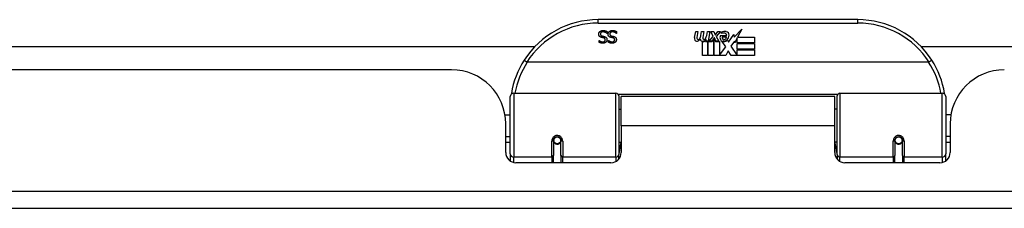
# Model space of a CAD drawing. Header units: inches. Extents: x 17 to 570, y 51 to 268.
# Tile 14 of 256: x 51.44 to 57.12, y 50.95 to 52.04. Entities that reach past the tile are written whole.
import ezdxf

# ---------------------------------------------------------------- set-up
doc = ezdxf.new("R2010")
doc.units = ezdxf.units.IN
doc.header["$MEASUREMENT"] = 0
doc.layers.add('Visible Edges(ANSI)', color=7, linetype='Continuous', lineweight=25)
doc.layers.add('Visible Tangent Edges(ANSI)', color=7, linetype='Continuous', lineweight=25)

msp = doc.modelspace()

# ---------------------------------------------------------------- linework, layer by layer
at = {"layer": 'Visible Edges(ANSI)'}
for p, q in [((56.2721, 52.0359), (54.776, 52.0359)), ((54.8272, 51.9559), (54.8265, 51.9559)), ((54.8272, 51.9678), (54.8272, 51.9559)), ((54.8814, 51.9559), (54.8808, 51.9559)), ((54.8814, 51.9678), (54.8814, 51.9559)), ((55.3314, 51.933), (55.338, 51.9673)), ((55.338, 51.9673), (55.3512, 51.9673)), ((55.3512, 51.9673), (55.3452, 51.9328)), ((55.3677, 51.9448), (55.3716, 51.9673)), ((55.3716, 51.9673), (55.3848, 51.9673)), ((55.3848, 51.9673), (55.3787, 51.9328)), ((55.4016, 51.9448), (55.4055, 51.9673)), ((55.4055, 51.9673), (55.4187, 51.9673)), ((55.4187, 51.9673), (55.4091, 51.9127)), ((55.4148, 51.9127), (55.4391, 51.9392)), ((55.4256, 51.9673), (55.4418, 51.9673)), ((55.4391, 51.9392), (55.4256, 51.9673)), ((55.4418, 51.9673), (55.4493, 51.9478)), ((55.4493, 51.9478), (55.4517, 51.9478)), ((55.4517, 51.9478), (55.4652, 51.9673)), ((55.4814, 51.9673), (55.4568, 51.9394)), ((55.4568, 51.9394), (55.4706, 51.9127)), ((55.4652, 51.9673), (55.4814, 51.9673)), ((55.4802, 51.9436), (55.5168, 51.9436)), ((55.4868, 51.9556), (55.4868, 51.9646)), ((55.5153, 51.9346), (55.4913, 51.9346)), ((55.5273, 51.9056), (55.5587, 51.9496)), ((55.5587, 51.9496), (55.5607, 51.9355)), ((55.5607, 51.9355), (55.6046, 51.9817)), ((55.6046, 51.9817), (55.5798, 51.934)), ((47.3574, 51.8804), (54.4107, 51.8804)), ((54.7818, 51.9157), (54.7824, 51.9157)), ((54.7818, 51.9045), (54.7818, 51.9157)), ((54.836, 51.9157), (54.8367, 51.9157)), ((54.836, 51.9045), (54.836, 51.9157)), ((55.3767, 51.829), (55.3767, 51.9085)), ((55.3947, 51.916), (55.3941, 51.9098)), ((55.3941, 51.9098), (55.4064, 51.9098)), ((55.3986, 51.9223), (55.3957, 51.9223)), ((55.3977, 51.9127), (55.3986, 51.9223)), ((55.4091, 51.9127), (55.3977, 51.9127)), ((55.4064, 51.9098), (55.4064, 51.829)), ((55.4106, 51.9098), (55.4328, 51.9098)), ((55.4106, 51.829), (55.4106, 51.9098)), ((55.4312, 51.9127), (55.4148, 51.9127)), ((55.4445, 51.931), (55.4312, 51.9127)), ((55.4328, 51.9098), (55.4403, 51.9202)), ((55.4403, 51.9202), (55.4403, 51.829)), ((55.4466, 51.931), (55.4445, 51.931)), ((55.4445, 51.9275), (55.452, 51.9098)), ((55.4445, 51.829), (55.4445, 51.9275)), ((55.4544, 51.9127), (55.4466, 51.931)), ((55.452, 51.9098), (55.4745, 51.9098)), ((55.4706, 51.9127), (55.4544, 51.9127)), ((55.4745, 51.9098), (55.4745, 51.8302)), ((55.4745, 51.8302), (55.5111, 51.8792)), ((55.5111, 51.8792), (55.4904, 51.9091)), ((55.5204, 51.9172), (55.5273, 51.9056)), ((55.5608, 51.9113), (55.5411, 51.8833)), ((55.5411, 51.8833), (55.578, 51.8296)), ((55.5627, 51.9013), (55.5608, 51.9113)), ((55.578, 51.9306), (55.5627, 51.9013)), ((55.578, 51.9019), (55.578, 51.9306)), ((55.6767, 51.9019), (55.578, 51.9019)), ((55.578, 51.8974), (55.6767, 51.8974)), ((55.578, 51.8653), (55.578, 51.8974)), ((55.5798, 51.934), (55.6767, 51.934)), ((55.6767, 51.934), (55.6767, 51.9019)), ((55.6767, 51.8974), (55.6767, 51.8653)), ((56.6374, 51.8804), (71.5117, 51.8804)), ((55.4064, 51.829), (55.3767, 51.829)), ((55.4403, 51.829), (55.4106, 51.829)), ((55.5114, 51.829), (55.4445, 51.829)), ((55.5253, 51.8551), (55.5114, 51.829)), ((55.5429, 51.829), (55.5253, 51.8551)), ((55.6767, 51.829), (55.5429, 51.829)), ((55.6767, 51.8653), (55.578, 51.8653)), ((55.578, 51.8611), (55.6767, 51.8611)), ((55.578, 51.8296), (55.578, 51.8611)), ((55.6767, 51.8611), (55.6767, 51.829)), ((56.6809, 51.7903), (54.3671, 51.7903)), ((53.931, 51.7464), (40.016, 51.7464)), ((54.2888, 51.6109), (54.8784, 51.6109)), ((54.8941, 51.5952), (54.8941, 51.2575)), ((56.154, 51.2575), (56.154, 51.5952)), ((56.1697, 51.6109), (56.7593, 51.6109)), ((54.2691, 51.2613), (54.2691, 51.5913)), ((54.9085, 51.4234), (54.9085, 51.5914)), ((56.1395, 51.5914), (54.9085, 51.5914)), ((56.1395, 51.4234), (56.1395, 51.5914)), ((56.779, 51.5913), (56.779, 51.2613)), ((54.2387, 51.4864), (54.2691, 51.4864)), ((54.8941, 51.5189), (54.9085, 51.5189)), ((56.154, 51.5189), (56.1395, 51.5189)), ((56.8094, 51.4864), (56.779, 51.4864)), ((54.243, 51.2685), (54.243, 51.4344)), ((56.805, 51.4344), (56.805, 51.2685)), ((54.9085, 51.4234), (54.9085, 51.2685)), ((56.1395, 51.2685), (56.1395, 51.4234)), ((54.243, 51.3604), (54.2691, 51.3604)), ((54.2691, 51.3269), (54.243, 51.3269)), ((54.5181, 51.3388), (54.5181, 51.2518)), ((54.5202, 51.3364), (54.5183, 51.3364)), ((54.5186, 51.3431), (54.5205, 51.3427)), ((54.5201, 51.3428), (54.5201, 51.3388)), ((54.5241, 51.3269), (54.5217, 51.3269)), ((54.5579, 51.3269), (54.5555, 51.3269)), ((54.559, 51.3347), (54.5614, 51.3342)), ((54.5614, 51.2518), (54.5614, 51.3388)), ((54.8941, 51.3279), (54.9085, 51.3279)), ((56.154, 51.3279), (56.1395, 51.3279)), ((56.4866, 51.3388), (56.4866, 51.2518)), ((56.489, 51.3347), (56.4866, 51.3342)), ((56.4926, 51.3269), (56.4902, 51.3269)), ((56.5264, 51.3269), (56.524, 51.3269)), ((56.5295, 51.3431), (56.5276, 51.3427)), ((56.5278, 51.3364), (56.5298, 51.3364)), ((56.528, 51.3388), (56.528, 51.3428)), ((56.5299, 51.2518), (56.5299, 51.3388)), ((56.805, 51.3604), (56.779, 51.3604)), ((56.805, 51.3269), (56.779, 51.3269)), ((54.2691, 51.2613), (54.2691, 51.2195)), ((54.8941, 51.2298), (54.8941, 51.2575)), ((56.154, 51.2575), (56.154, 51.2298)), ((56.779, 51.2195), (56.779, 51.2613)), ((54.8495, 51.2094), (54.3021, 51.2094)), ((54.5181, 51.2094), (54.5181, 51.2518)), ((54.5614, 51.2518), (54.5614, 51.2094)), ((56.746, 51.2094), (56.1986, 51.2094)), ((56.4866, 51.2094), (56.4866, 51.2518)), ((56.5299, 51.2518), (56.5299, 51.2094)), ((76.776, 50.9464), (17.171, 50.9464))]:
    msp.add_line(p, q, dxfattribs=at)
at = {"layer": 'Visible Edges(ANSI)', "flags": 128}
for points in [[(54.779, 51.9518), (54.779, 51.9525), (54.779, 51.9532), (54.7791, 51.9539), (54.7792, 51.9546), (54.7793, 51.9553), (54.7794, 51.956), (54.7796, 51.9566), (54.7797, 51.9573), (54.7799, 51.958), (54.7802, 51.9587), (54.7804, 51.9593), (54.7807, 51.96), (54.781, 51.9607), (54.7813, 51.9613), (54.7816, 51.962), (54.782, 51.9626), (54.7823, 51.9632), (54.7827, 51.9637), (54.7831, 51.9643), (54.7835, 51.9648), (54.784, 51.9654), (54.7844, 51.9659), (54.7849, 51.9664), (54.7854, 51.9669)], [(54.7931, 51.9339), (54.7919, 51.9343), (54.7907, 51.9348), (54.7897, 51.9352), (54.7886, 51.9357), (54.7877, 51.9362), (54.7867, 51.9368), (54.7859, 51.9373), (54.7851, 51.9379), (54.7843, 51.9386), (54.7836, 51.9393), (54.783, 51.94), (54.7824, 51.9407), (54.7818, 51.9415), (54.7813, 51.9423), (54.7809, 51.9431), (54.7805, 51.9439), (54.7801, 51.9448), (54.7798, 51.9457), (54.7796, 51.9467), (54.7794, 51.9476), (54.7792, 51.9486), (54.7791, 51.9497), (54.779, 51.9507), (54.779, 51.9518)], [(54.7854, 51.9669), (54.786, 51.9674), (54.7866, 51.9678), (54.7872, 51.9683), (54.7878, 51.9688), (54.7884, 51.9692), (54.789, 51.9696), (54.7897, 51.97), (54.7904, 51.9703), (54.791, 51.9707), (54.7917, 51.971), (54.7924, 51.9713), (54.7931, 51.9716), (54.7939, 51.9719), (54.7946, 51.9721), (54.7954, 51.9723), (54.7962, 51.9725), (54.7971, 51.9727), (54.798, 51.9729), (54.7989, 51.973), (54.7998, 51.9731), (54.8008, 51.9732), (54.8018, 51.9732), (54.8029, 51.9733), (54.8039, 51.9733)], [(54.8046, 51.9651), (54.8033, 51.9651), (54.8021, 51.965), (54.8009, 51.9649), (54.7998, 51.9648), (54.7988, 51.9646), (54.7978, 51.9643), (54.7968, 51.964), (54.7959, 51.9637), (54.795, 51.9633), (54.7942, 51.9629), (54.7935, 51.9624), (54.7928, 51.9619), (54.7922, 51.9613), (54.7916, 51.9607), (54.7911, 51.9601), (54.7906, 51.9595), (54.7902, 51.9588), (54.7898, 51.9581), (54.7895, 51.9574), (54.7893, 51.9566), (54.7891, 51.9558), (54.7889, 51.955), (54.7888, 51.9542), (54.7888, 51.9533)], [(54.7888, 51.9533), (54.7888, 51.9526), (54.7889, 51.9519), (54.7889, 51.9513), (54.789, 51.9506), (54.7892, 51.95), (54.7893, 51.9495), (54.7895, 51.9489), (54.7897, 51.9483), (54.79, 51.9478), (54.7903, 51.9473), (54.7906, 51.9469), (54.7909, 51.9464), (54.7913, 51.946), (54.7917, 51.9456), (54.7921, 51.9452), (54.7926, 51.9448), (54.7931, 51.9444), (54.7936, 51.9441), (54.7942, 51.9438), (54.7948, 51.9435), (54.7954, 51.9432), (54.7961, 51.9429), (54.7968, 51.9427), (54.7975, 51.9424)], [(54.7975, 51.9424), (54.7981, 51.9423), (54.7986, 51.9421), (54.7991, 51.942), (54.7997, 51.9419), (54.8002, 51.9417), (54.8007, 51.9416), (54.8012, 51.9415), (54.8017, 51.9413), (54.8021, 51.9412), (54.8026, 51.9411), (54.8031, 51.941), (54.8035, 51.9409), (54.804, 51.9408), (54.8045, 51.9407), (54.805, 51.9406), (54.8055, 51.9404), (54.8061, 51.9403), (54.8066, 51.9402), (54.8072, 51.94), (54.8078, 51.9399), (54.8084, 51.9397), (54.809, 51.9396), (54.8097, 51.9394), (54.8103, 51.9392)], [(54.8039, 51.9733), (54.8052, 51.9733), (54.8064, 51.9732), (54.8076, 51.9732), (54.8088, 51.9731), (54.8099, 51.973), (54.811, 51.9729), (54.8121, 51.9727), (54.8132, 51.9726), (54.8142, 51.9724), (54.8151, 51.9722), (54.8161, 51.9719), (54.817, 51.9717), (54.8179, 51.9714), (54.8188, 51.9711), (54.8197, 51.9708), (54.8205, 51.9705), (54.8214, 51.9702), (54.8223, 51.9699), (54.8231, 51.9696), (54.8239, 51.9692), (54.8248, 51.9689), (54.8256, 51.9685), (54.8264, 51.9681), (54.8272, 51.9678)], [(54.8265, 51.9559), (54.8257, 51.9567), (54.8249, 51.9573), (54.8241, 51.958), (54.8232, 51.9586), (54.8224, 51.9592), (54.8215, 51.9598), (54.8206, 51.9604), (54.8197, 51.9609), (54.8188, 51.9614), (54.8179, 51.9619), (54.8169, 51.9623), (54.8159, 51.9627), (54.815, 51.9631), (54.814, 51.9635), (54.813, 51.9638), (54.8121, 51.9641), (54.8111, 51.9643), (54.8102, 51.9645), (54.8092, 51.9647), (54.8083, 51.9649), (54.8074, 51.965), (54.8064, 51.9651), (54.8055, 51.9651), (54.8046, 51.9651)], [(54.8103, 51.9392), (54.811, 51.9391), (54.8116, 51.9389), (54.8121, 51.9387), (54.8127, 51.9385), (54.8133, 51.9383), (54.8138, 51.9381), (54.8144, 51.9379), (54.8149, 51.9377), (54.8154, 51.9375), (54.8159, 51.9373), (54.8164, 51.937), (54.8169, 51.9368), (54.8174, 51.9365), (54.8179, 51.9363), (54.8183, 51.936), (54.8188, 51.9357), (54.8192, 51.9354), (54.8197, 51.9351), (54.8201, 51.9348), (54.8205, 51.9344), (54.8209, 51.9341), (54.8213, 51.9337), (54.8217, 51.9334), (54.8221, 51.933)], [(54.8333, 51.9518), (54.8333, 51.9525), (54.8333, 51.9532), (54.8334, 51.9539), (54.8335, 51.9546), (54.8336, 51.9553), (54.8337, 51.956), (54.8338, 51.9566), (54.834, 51.9573), (54.8342, 51.958), (54.8344, 51.9587), (54.8347, 51.9593), (54.835, 51.96), (54.8352, 51.9607), (54.8356, 51.9613), (54.8359, 51.962), (54.8362, 51.9626), (54.8366, 51.9632), (54.837, 51.9637), (54.8374, 51.9643), (54.8378, 51.9648), (54.8383, 51.9654), (54.8387, 51.9659), (54.8392, 51.9664), (54.8397, 51.9669)], [(54.8473, 51.9339), (54.8461, 51.9343), (54.845, 51.9348), (54.8439, 51.9352), (54.8429, 51.9357), (54.8419, 51.9362), (54.841, 51.9368), (54.8402, 51.9373), (54.8393, 51.9379), (54.8386, 51.9386), (54.8379, 51.9393), (54.8372, 51.94), (54.8367, 51.9407), (54.8361, 51.9415), (54.8356, 51.9423), (54.8352, 51.9431), (54.8348, 51.9439), (54.8344, 51.9448), (54.8341, 51.9457), (54.8339, 51.9467), (54.8336, 51.9476), (54.8335, 51.9486), (54.8334, 51.9497), (54.8333, 51.9507), (54.8333, 51.9518)], [(54.8397, 51.9669), (54.8403, 51.9674), (54.8409, 51.9678), (54.8414, 51.9683), (54.8421, 51.9688), (54.8427, 51.9692), (54.8433, 51.9696), (54.844, 51.97), (54.8446, 51.9703), (54.8453, 51.9707), (54.846, 51.971), (54.8467, 51.9713), (54.8474, 51.9716), (54.8481, 51.9719), (54.8489, 51.9721), (54.8497, 51.9723), (54.8505, 51.9725), (54.8514, 51.9727), (54.8522, 51.9729), (54.8532, 51.973), (54.8541, 51.9731), (54.8551, 51.9732), (54.8561, 51.9732), (54.8571, 51.9733), (54.8582, 51.9733)], [(54.8589, 51.9651), (54.8576, 51.9651), (54.8564, 51.965), (54.8552, 51.9649), (54.8541, 51.9648), (54.853, 51.9646), (54.852, 51.9643), (54.8511, 51.964), (54.8502, 51.9637), (54.8493, 51.9633), (54.8485, 51.9629), (54.8478, 51.9624), (54.8471, 51.9619), (54.8464, 51.9613), (54.8459, 51.9607), (54.8453, 51.9601), (54.8449, 51.9595), (54.8444, 51.9588), (54.8441, 51.9581), (54.8438, 51.9574), (54.8435, 51.9566), (54.8433, 51.9558), (54.8432, 51.955), (54.8431, 51.9542), (54.8431, 51.9533)], [(54.8431, 51.9533), (54.8431, 51.9526), (54.8431, 51.9519), (54.8432, 51.9513), (54.8433, 51.9506), (54.8434, 51.95), (54.8436, 51.9495), (54.8438, 51.9489), (54.844, 51.9483), (54.8443, 51.9478), (54.8445, 51.9473), (54.8448, 51.9469), (54.8452, 51.9464), (54.8455, 51.946), (54.8459, 51.9456), (54.8464, 51.9452), (54.8468, 51.9448), (54.8474, 51.9444), (54.8479, 51.9441), (54.8485, 51.9438), (54.8491, 51.9435), (54.8497, 51.9432), (54.8504, 51.9429), (54.8511, 51.9427), (54.8518, 51.9424)], [(54.8518, 51.9424), (54.8524, 51.9423), (54.8529, 51.9421), (54.8534, 51.942), (54.8539, 51.9419), (54.8544, 51.9417), (54.8549, 51.9416), (54.8554, 51.9415), (54.8559, 51.9413), (54.8564, 51.9412), (54.8569, 51.9411), (54.8574, 51.941), (54.8578, 51.9409), (54.8583, 51.9408), (54.8588, 51.9407), (54.8593, 51.9406), (54.8598, 51.9404), (54.8603, 51.9403), (54.8609, 51.9402), (54.8615, 51.94), (54.8621, 51.9399), (54.8627, 51.9397), (54.8633, 51.9396), (54.8639, 51.9394), (54.8646, 51.9392)], [(54.8582, 51.9733), (54.8595, 51.9733), (54.8607, 51.9732), (54.8619, 51.9732), (54.8631, 51.9731), (54.8642, 51.973), (54.8653, 51.9729), (54.8664, 51.9727), (54.8674, 51.9726), (54.8684, 51.9724), (54.8694, 51.9722), (54.8704, 51.9719), (54.8713, 51.9717), (54.8722, 51.9714), (54.8731, 51.9711), (54.8739, 51.9708), (54.8748, 51.9705), (54.8757, 51.9702), (54.8765, 51.9699), (54.8774, 51.9696), (54.8782, 51.9692), (54.879, 51.9689), (54.8798, 51.9685), (54.8806, 51.9681), (54.8814, 51.9678)], [(54.8808, 51.9559), (54.88, 51.9567), (54.8792, 51.9573), (54.8784, 51.958), (54.8775, 51.9586), (54.8767, 51.9592), (54.8758, 51.9598), (54.8749, 51.9604), (54.874, 51.9609), (54.8731, 51.9614), (54.8721, 51.9619), (54.8712, 51.9623), (54.8702, 51.9627), (54.8692, 51.9631), (54.8683, 51.9635), (54.8673, 51.9638), (54.8663, 51.9641), (54.8654, 51.9643), (54.8644, 51.9645), (54.8635, 51.9647), (54.8626, 51.9649), (54.8616, 51.965), (54.8607, 51.9651), (54.8598, 51.9651), (54.8589, 51.9651)], [(54.8646, 51.9392), (54.8652, 51.9391), (54.8658, 51.9389), (54.8664, 51.9387), (54.867, 51.9385), (54.8675, 51.9383), (54.8681, 51.9381), (54.8686, 51.9379), (54.8692, 51.9377), (54.8697, 51.9375), (54.8702, 51.9373), (54.8707, 51.937), (54.8712, 51.9368), (54.8717, 51.9365), (54.8721, 51.9363), (54.8726, 51.936), (54.8731, 51.9357), (54.8735, 51.9354), (54.8739, 51.9351), (54.8744, 51.9348), (54.8748, 51.9344), (54.8752, 51.9341), (54.8756, 51.9337), (54.876, 51.9334), (54.8763, 51.933)], [(54.8028, 51.8999), (54.8018, 51.8999), (54.8009, 51.8999), (54.7999, 51.9), (54.7989, 51.9), (54.798, 51.9001), (54.797, 51.9002), (54.7961, 51.9003), (54.7952, 51.9004), (54.7943, 51.9006), (54.7934, 51.9007), (54.7925, 51.9009), (54.7916, 51.9011), (54.7907, 51.9013), (54.7898, 51.9015), (54.789, 51.9017), (54.7881, 51.902), (54.7873, 51.9022), (54.7865, 51.9025), (54.7857, 51.9028), (54.7849, 51.9031), (54.7841, 51.9034), (54.7833, 51.9038), (54.7825, 51.9041), (54.7818, 51.9045)], [(54.7824, 51.9157), (54.783, 51.9152), (54.7836, 51.9147), (54.7843, 51.9142), (54.7849, 51.9138), (54.7856, 51.9133), (54.7863, 51.9128), (54.787, 51.9124), (54.7878, 51.912), (54.7886, 51.9115), (54.7894, 51.9111), (54.7902, 51.9107), (54.7911, 51.9103), (54.792, 51.91), (54.7929, 51.9096), (54.7938, 51.9093), (54.7947, 51.9091), (54.7956, 51.9088), (54.7965, 51.9086), (54.7975, 51.9084), (54.7984, 51.9083), (54.7993, 51.9082), (54.8003, 51.9081), (54.8012, 51.9081), (54.8022, 51.908)], [(54.8076, 51.9302), (54.8071, 51.9303), (54.8066, 51.9305), (54.806, 51.9306), (54.8055, 51.9308), (54.8049, 51.9309), (54.8043, 51.9311), (54.8037, 51.9312), (54.803, 51.9314), (54.8024, 51.9315), (54.8017, 51.9317), (54.801, 51.9319), (54.8003, 51.9321), (54.7996, 51.9322), (54.7989, 51.9324), (54.7982, 51.9326), (54.7975, 51.9327), (54.7969, 51.9329), (54.7963, 51.933), (54.7957, 51.9332), (54.7951, 51.9334), (54.7946, 51.9335), (54.7941, 51.9337), (54.7936, 51.9338), (54.7931, 51.9339)], [(54.8022, 51.908), (54.8033, 51.9081), (54.8043, 51.9081), (54.8053, 51.9082), (54.8063, 51.9084), (54.8072, 51.9086), (54.8081, 51.9088), (54.809, 51.9091), (54.8098, 51.9094), (54.8106, 51.9098), (54.8114, 51.9102), (54.8121, 51.9106), (54.8128, 51.9111), (54.8134, 51.9116), (54.814, 51.9122), (54.8146, 51.9128), (54.815, 51.9134), (54.8155, 51.914), (54.8158, 51.9147), (54.8161, 51.9154), (54.8164, 51.9161), (54.8166, 51.9168), (54.8167, 51.9176), (54.8168, 51.9184), (54.8168, 51.9192)], [(54.8267, 51.9202), (54.8266, 51.9187), (54.8265, 51.9174), (54.8262, 51.916), (54.8259, 51.9147), (54.8255, 51.9135), (54.825, 51.9122), (54.8244, 51.9111), (54.8237, 51.9099), (54.8229, 51.9088), (54.822, 51.9077), (54.821, 51.9067), (54.8199, 51.9057), (54.8188, 51.9048), (54.8176, 51.9039), (54.8164, 51.9032), (54.8151, 51.9025), (54.8137, 51.9019), (54.8123, 51.9013), (54.8109, 51.9009), (54.8093, 51.9005), (54.8078, 51.9003), (54.8062, 51.9001), (54.8045, 51.8999), (54.8028, 51.8999)], [(54.8168, 51.9192), (54.8168, 51.9199), (54.8168, 51.9206), (54.8167, 51.9213), (54.8166, 51.922), (54.8164, 51.9226), (54.8162, 51.9232), (54.816, 51.9238), (54.8158, 51.9244), (54.8155, 51.9249), (54.8152, 51.9254), (54.8148, 51.9259), (54.8145, 51.9263), (54.814, 51.9268), (54.8136, 51.9272), (54.8131, 51.9276), (54.8126, 51.928), (54.8121, 51.9283), (54.8115, 51.9286), (54.811, 51.929), (54.8103, 51.9292), (54.8097, 51.9295), (54.809, 51.9298), (54.8083, 51.93), (54.8076, 51.9302)], [(54.8221, 51.933), (54.8224, 51.9326), (54.8228, 51.9322), (54.8231, 51.9317), (54.8234, 51.9313), (54.8237, 51.9309), (54.824, 51.9304), (54.8243, 51.9299), (54.8245, 51.9295), (54.8248, 51.929), (54.825, 51.9285), (54.8252, 51.928), (54.8255, 51.9275), (54.8256, 51.9269), (54.8258, 51.9264), (54.826, 51.9258), (54.8261, 51.9252), (54.8262, 51.9247), (54.8264, 51.9241), (54.8264, 51.9234), (54.8265, 51.9228), (54.8266, 51.9222), (54.8266, 51.9215), (54.8267, 51.9208), (54.8267, 51.9202)], [(54.8571, 51.8999), (54.8561, 51.8999), (54.8551, 51.8999), (54.8542, 51.9), (54.8532, 51.9), (54.8522, 51.9001), (54.8513, 51.9002), (54.8504, 51.9003), (54.8494, 51.9004), (54.8485, 51.9006), (54.8476, 51.9007), (54.8467, 51.9009), (54.8458, 51.9011), (54.845, 51.9013), (54.8441, 51.9015), (54.8432, 51.9017), (54.8424, 51.902), (54.8416, 51.9022), (54.8407, 51.9025), (54.8399, 51.9028), (54.8391, 51.9031), (54.8383, 51.9034), (54.8376, 51.9038), (54.8368, 51.9041), (54.836, 51.9045)], [(54.8367, 51.9157), (54.8373, 51.9152), (54.8379, 51.9147), (54.8385, 51.9142), (54.8392, 51.9138), (54.8399, 51.9133), (54.8406, 51.9128), (54.8413, 51.9124), (54.8421, 51.912), (54.8429, 51.9115), (54.8437, 51.9111), (54.8445, 51.9107), (54.8454, 51.9103), (54.8463, 51.91), (54.8472, 51.9096), (54.8481, 51.9093), (54.849, 51.9091), (54.8499, 51.9088), (54.8508, 51.9086), (54.8517, 51.9084), (54.8527, 51.9083), (54.8536, 51.9082), (54.8545, 51.9081), (54.8555, 51.9081), (54.8565, 51.908)], [(54.8619, 51.9302), (54.8614, 51.9303), (54.8608, 51.9305), (54.8603, 51.9306), (54.8597, 51.9308), (54.8591, 51.9309), (54.8585, 51.9311), (54.8579, 51.9312), (54.8573, 51.9314), (54.8566, 51.9315), (54.8559, 51.9317), (54.8553, 51.9319), (54.8545, 51.9321), (54.8538, 51.9322), (54.8531, 51.9324), (54.8525, 51.9326), (54.8518, 51.9327), (54.8512, 51.9329), (54.8506, 51.933), (54.85, 51.9332), (54.8494, 51.9334), (54.8489, 51.9335), (54.8483, 51.9337), (54.8478, 51.9338), (54.8473, 51.9339)], [(54.8565, 51.908), (54.8575, 51.9081), (54.8586, 51.9081), (54.8596, 51.9082), (54.8606, 51.9084), (54.8615, 51.9086), (54.8624, 51.9088), (54.8633, 51.9091), (54.8641, 51.9094), (54.8649, 51.9098), (54.8656, 51.9102), (54.8664, 51.9106), (54.8671, 51.9111), (54.8677, 51.9116), (54.8683, 51.9122), (54.8688, 51.9128), (54.8693, 51.9134), (54.8697, 51.914), (54.8701, 51.9147), (54.8704, 51.9154), (54.8707, 51.9161), (54.8709, 51.9168), (54.871, 51.9176), (54.8711, 51.9184), (54.8711, 51.9192)], [(54.8809, 51.9202), (54.8809, 51.9187), (54.8807, 51.9174), (54.8805, 51.916), (54.8802, 51.9147), (54.8798, 51.9135), (54.8792, 51.9122), (54.8786, 51.9111), (54.8779, 51.9099), (54.8771, 51.9088), (54.8763, 51.9077), (54.8753, 51.9067), (54.8742, 51.9057), (54.8731, 51.9048), (54.8719, 51.9039), (54.8706, 51.9032), (54.8693, 51.9025), (54.868, 51.9019), (54.8666, 51.9013), (54.8651, 51.9009), (54.8636, 51.9005), (54.8621, 51.9003), (54.8605, 51.9001), (54.8588, 51.8999), (54.8571, 51.8999)], [(54.8711, 51.9192), (54.8711, 51.9199), (54.871, 51.9206), (54.871, 51.9213), (54.8708, 51.922), (54.8707, 51.9226), (54.8705, 51.9232), (54.8703, 51.9238), (54.87, 51.9244), (54.8698, 51.9249), (54.8695, 51.9254), (54.8691, 51.9259), (54.8687, 51.9263), (54.8683, 51.9268), (54.8679, 51.9272), (54.8674, 51.9276), (54.8669, 51.928), (54.8664, 51.9283), (54.8658, 51.9286), (54.8652, 51.929), (54.8646, 51.9292), (54.864, 51.9295), (54.8633, 51.9298), (54.8626, 51.93), (54.8619, 51.9302)], [(54.8763, 51.933), (54.8767, 51.9326), (54.877, 51.9322), (54.8774, 51.9317), (54.8777, 51.9313), (54.878, 51.9309), (54.8783, 51.9304), (54.8785, 51.9299), (54.8788, 51.9295), (54.8791, 51.929), (54.8793, 51.9285), (54.8795, 51.928), (54.8797, 51.9275), (54.8799, 51.9269), (54.8801, 51.9264), (54.8803, 51.9258), (54.8804, 51.9252), (54.8805, 51.9247), (54.8806, 51.9241), (54.8807, 51.9234), (54.8808, 51.9228), (54.8809, 51.9222), (54.8809, 51.9215), (54.8809, 51.9208), (54.8809, 51.9202)], [(54.3494, 51.8028), (54.3494, 51.8027), (54.3494, 51.8025), (54.3495, 51.8023), (54.3497, 51.8021), (54.35, 51.8018), (54.3503, 51.8015), (54.3507, 51.8011), (54.3512, 51.8007), (54.3517, 51.8003), (54.3523, 51.7998), (54.3529, 51.7993), (54.3536, 51.7987), (54.3544, 51.7982), (54.3552, 51.7976), (54.356, 51.797), (54.3569, 51.7963), (54.3578, 51.7957), (54.3588, 51.795), (54.3598, 51.7943), (54.3608, 51.7936), (54.3619, 51.7929), (54.3629, 51.7922), (54.364, 51.7915), (54.3651, 51.7908)], [(54.3671, 51.7903), (54.3671, 51.7903), (54.367, 51.7903), (54.3669, 51.7903), (54.3668, 51.7903), (54.3667, 51.7903), (54.3666, 51.7903), (54.3665, 51.7903), (54.3664, 51.7903), (54.3663, 51.7903), (54.3662, 51.7904), (54.3662, 51.7904), (54.3661, 51.7904), (54.366, 51.7904), (54.3659, 51.7904), (54.3658, 51.7905), (54.3657, 51.7905), (54.3656, 51.7905), (54.3656, 51.7906), (54.3655, 51.7906), (54.3654, 51.7906), (54.3653, 51.7907), (54.3652, 51.7907), (54.3652, 51.7908), (54.3651, 51.7908)], [(56.683, 51.7908), (56.6829, 51.7908), (56.6828, 51.7907), (56.6827, 51.7907), (56.6827, 51.7906), (56.6826, 51.7906), (56.6825, 51.7906), (56.6824, 51.7905), (56.6823, 51.7905), (56.6822, 51.7905), (56.6822, 51.7904), (56.6821, 51.7904), (56.682, 51.7904), (56.6819, 51.7904), (56.6818, 51.7904), (56.6817, 51.7903), (56.6816, 51.7903), (56.6816, 51.7903), (56.6815, 51.7903), (56.6814, 51.7903), (56.6813, 51.7903), (56.6812, 51.7903), (56.6811, 51.7903), (56.681, 51.7903), (56.6809, 51.7903)], [(56.6987, 51.8028), (56.6987, 51.8027), (56.6987, 51.8025), (56.6985, 51.8023), (56.6983, 51.8021), (56.6981, 51.8018), (56.6978, 51.8015), (56.6974, 51.8011), (56.6969, 51.8007), (56.6964, 51.8003), (56.6958, 51.7998), (56.6951, 51.7993), (56.6944, 51.7987), (56.6937, 51.7982), (56.6929, 51.7976), (56.692, 51.797), (56.6912, 51.7963), (56.6902, 51.7957), (56.6893, 51.795), (56.6883, 51.7943), (56.6872, 51.7936), (56.6862, 51.7929), (56.6851, 51.7922), (56.6841, 51.7915), (56.683, 51.7908)], [(54.2756, 51.6102), (54.2756, 51.6099), (54.2756, 51.6097), (54.2755, 51.6095), (54.2755, 51.6093), (54.2755, 51.6091), (54.2754, 51.6089), (54.2754, 51.6087), (54.2754, 51.6085), (54.2753, 51.6083), (54.2753, 51.6081), (54.2753, 51.6079), (54.2752, 51.6077), (54.2752, 51.6075), (54.2752, 51.6072), (54.2751, 51.607), (54.2751, 51.6068), (54.2751, 51.6066), (54.275, 51.6064), (54.275, 51.6062), (54.275, 51.606), (54.275, 51.6058), (54.2749, 51.6056), (54.2749, 51.6054), (54.2749, 51.6052)], [(56.7732, 51.6052), (56.7732, 51.6054), (56.7731, 51.6056), (56.7731, 51.6058), (56.7731, 51.606), (56.773, 51.6062), (56.773, 51.6064), (56.773, 51.6066), (56.773, 51.6068), (56.7729, 51.607), (56.7729, 51.6072), (56.7729, 51.6075), (56.7728, 51.6077), (56.7728, 51.6079), (56.7728, 51.6081), (56.7727, 51.6083), (56.7727, 51.6085), (56.7727, 51.6087), (56.7726, 51.6089), (56.7726, 51.6091), (56.7726, 51.6093), (56.7725, 51.6095), (56.7725, 51.6097), (56.7725, 51.6099), (56.7724, 51.6102)], [(54.5181, 51.3388), (54.5183, 51.3414), (54.5188, 51.344), (54.5196, 51.3466), (54.5208, 51.3491), (54.5223, 51.3515), (54.5241, 51.3537), (54.5262, 51.3556), (54.5286, 51.3573), (54.5312, 51.3586), (54.534, 51.3596), (54.5369, 51.3602), (54.5398, 51.3604), (54.5428, 51.3602), (54.5457, 51.3596), (54.5484, 51.3586), (54.551, 51.3572), (54.5534, 51.3556), (54.5555, 51.3536), (54.5573, 51.3515), (54.5588, 51.3491), (54.5599, 51.3466), (54.5608, 51.344), (54.5613, 51.3414), (54.5614, 51.3388)], [(56.4866, 51.3388), (56.4868, 51.3414), (56.4873, 51.344), (56.4881, 51.3466), (56.4893, 51.3491), (56.4908, 51.3515), (56.4926, 51.3537), (56.4947, 51.3556), (56.4971, 51.3573), (56.4997, 51.3586), (56.5025, 51.3596), (56.5054, 51.3602), (56.5083, 51.3604), (56.5113, 51.3602), (56.5142, 51.3596), (56.5169, 51.3586), (56.5195, 51.3572), (56.5219, 51.3556), (56.524, 51.3536), (56.5258, 51.3515), (56.5273, 51.3491), (56.5284, 51.3466), (56.5293, 51.344), (56.5298, 51.3414), (56.5299, 51.3388)], [(54.908, 51.2904), (54.908, 51.2905), (54.9081, 51.2905), (54.9081, 51.2906), (54.9081, 51.2906), (54.9081, 51.2907), (54.9081, 51.2907), (54.9082, 51.2908), (54.9082, 51.2908), (54.9082, 51.2909), (54.9082, 51.2909), (54.9082, 51.291), (54.9083, 51.2911), (54.9083, 51.2911), (54.9083, 51.2912), (54.9083, 51.2912), (54.9084, 51.2913), (54.9084, 51.2913), (54.9084, 51.2914), (54.9084, 51.2914), (54.9084, 51.2915), (54.9085, 51.2915), (54.9085, 51.2916), (54.9085, 51.2917), (54.9085, 51.2917)], [(56.1395, 51.2917), (56.1396, 51.2917), (56.1396, 51.2916), (56.1396, 51.2915), (56.1396, 51.2915), (56.1396, 51.2914), (56.1397, 51.2914), (56.1397, 51.2913), (56.1397, 51.2913), (56.1397, 51.2912), (56.1398, 51.2912), (56.1398, 51.2911), (56.1398, 51.2911), (56.1398, 51.291), (56.1398, 51.291), (56.1399, 51.2909), (56.1399, 51.2908), (56.1399, 51.2908), (56.1399, 51.2907), (56.1399, 51.2907), (56.14, 51.2906), (56.14, 51.2906), (56.14, 51.2905), (56.14, 51.2905), (56.1401, 51.2904)]]:
    msp.add_lwpolyline(points, dxfattribs=at)
at = {"layer": 'Visible Edges(ANSI)'}
for centre in [(54.5398, 51.3388), (56.5083, 51.3388)]:
    msp.add_circle(centre, 0.0197, dxfattribs=at)
for centre, radius, start, end in [((54.776, 51.5291), 0.5069, 90, 147.3142), ((56.2721, 51.5291), 0.5069, 32.6858, 90), ((55.3218, 51.9522), 0.0465, 328.5584, 350.8257), ((55.3558, 51.9528), 0.0465, 327.5992, 350), ((55.506, 51.9322), 0.0282, 156.1555, 203.8445), ((55.5049, 51.9066), 0.0607, 81.5605, 107.3343), ((55.4986, 51.9272), 0.0307, 64.6784, 112.5609), ((55.4997, 51.93), 0.00955, 151.4547, 231.1652), ((55.4987, 51.9366), 0.0168, 289.3797, 352.9975), ((55.5076, 51.9463), 0.0096, 343.5261, 64.6784), ((55.5109, 51.9471), 0.0197, 356.5646, 81.5605), ((55.4909, 51.9483), 0.0398, 314.1684, 356.5646), ((55.3596, 51.9275), 0.0288, 169, 198.4748), ((55.3423, 51.9217), 0.0105, 198.4748, 269.6788), ((55.3424, 51.9357), 0.0246, 269.6788, 333.9508), ((55.3573, 51.9306), 0.0123, 169.9922, 203.5487), ((55.3515, 51.9281), 0.006, 203.5487, 276.1027), ((55.3508, 51.9347), 0.0126, 276.1027, 327.6083), ((55.3932, 51.9268), 0.0288, 183.6169, 196.9928), ((55.3753, 51.9213), 0.0101, 196.9928, 269.4776), ((55.3755, 51.9352), 0.024, 269.4776, 327.4114), ((55.3772, 51.9324), 0.024, 268.7952, 316.5849), ((55.3909, 51.9306), 0.0123, 170, 203.5571), ((55.3851, 51.9281), 0.006, 203.5571, 276.03), ((55.3844, 51.9347), 0.0126, 276.03, 327.5992), ((55.4941, 51.9269), 0.0152, 203.8445, 265.0802), ((55.4978, 51.9412), 0.033, 257.079, 313.1785), ((55.4978, 51.9412), 0.0299, 260.4085, 314.1684), ((55.5006, 51.9311), 0.0109, 231.1652, 289.3797), ((54.776, 51.5291), 0.5069, 147.3142, 170.7932), ((56.2721, 51.5291), 0.5069, 9.2068, 32.6858), ((53.931, 51.4344), 0.312, 0, 90), ((57.117, 51.4344), 0.312, 90, 180), ((54.2888, 51.5913), 0.0197, 90, 180), ((54.8784, 51.5952), 0.0157, 0, 90), ((56.1697, 51.5952), 0.0157, 90, 180), ((56.7593, 51.5913), 0.0197, 0, 90), ((54.5398, 51.3388), 0.0217, 180, 348.1708), ((56.5083, 51.3388), 0.0217, 191.8292, 0), ((54.3021, 51.2685), 0.0591, 180, 270), ((54.8495, 51.2685), 0.0591, 270, 0), ((56.1986, 51.2685), 0.0591, 180, 270), ((56.746, 51.2685), 0.0591, 270, 0)]:
    msp.add_arc(centre, radius, start, end, dxfattribs=at)
at = {"layer": 'Visible Tangent Edges(ANSI)'}
for p, q in [((54.776, 52.0163), (54.776, 52.0359)), ((54.776, 52.0163), (56.2721, 52.0163)), ((56.2721, 52.0163), (56.2721, 52.0359)), ((54.2888, 51.6109), (54.2888, 51.2423)), ((54.8784, 51.2423), (54.8784, 51.6109)), ((56.1562, 51.6033), (54.8919, 51.6033)), ((56.1697, 51.6109), (56.1697, 51.2423)), ((56.7593, 51.2423), (56.7593, 51.6109)), ((56.1395, 51.4234), (54.9085, 51.4234)), ((54.5083, 51.2423), (54.5083, 51.3341)), ((54.5713, 51.3341), (54.5713, 51.2423)), ((56.4768, 51.2423), (56.4768, 51.3341)), ((56.5398, 51.3341), (56.5398, 51.2423)), ((54.2888, 51.2109), (54.2888, 51.2423)), ((54.5083, 51.2423), (54.2888, 51.2423)), ((54.5083, 51.2423), (54.5083, 51.2094)), ((54.8784, 51.2423), (54.5713, 51.2423)), ((54.5713, 51.2094), (54.5713, 51.2423)), ((54.8784, 51.2423), (54.8784, 51.217)), ((56.4768, 51.2423), (56.1697, 51.2423)), ((56.1697, 51.217), (56.1697, 51.2423)), ((56.4768, 51.2423), (56.4768, 51.2094)), ((56.7593, 51.2423), (56.5398, 51.2423)), ((56.5398, 51.2094), (56.5398, 51.2423)), ((56.7593, 51.2423), (56.7593, 51.2109)), ((17.171, 51.0454), (76.776, 51.0454))]:
    msp.add_line(p, q, dxfattribs=at)
at = {"layer": 'Visible Tangent Edges(ANSI)', "flags": 128}
for points in [[(54.5713, 51.3341), (54.571, 51.3381), (54.5703, 51.3421), (54.5691, 51.3461), (54.5674, 51.3499), (54.5653, 51.3536), (54.5627, 51.3569), (54.5596, 51.3599), (54.5562, 51.3624), (54.5524, 51.3645), (54.5483, 51.366), (54.5441, 51.367), (54.5398, 51.3673), (54.5355, 51.367), (54.5313, 51.3661), (54.5273, 51.3646), (54.5235, 51.3625), (54.52, 51.3599), (54.5169, 51.3569), (54.5143, 51.3536), (54.5121, 51.35), (54.5104, 51.3461), (54.5092, 51.3421), (54.5085, 51.3381), (54.5083, 51.3341)], [(56.5398, 51.3341), (56.5395, 51.3381), (56.5388, 51.3421), (56.5376, 51.3461), (56.5359, 51.3499), (56.5338, 51.3536), (56.5312, 51.3569), (56.5281, 51.3599), (56.5247, 51.3624), (56.5209, 51.3645), (56.5168, 51.366), (56.5126, 51.367), (56.5083, 51.3673), (56.504, 51.367), (56.4998, 51.3661), (56.4958, 51.3646), (56.492, 51.3625), (56.4885, 51.3599), (56.4854, 51.3569), (56.4828, 51.3536), (56.4806, 51.35), (56.4789, 51.3461), (56.4777, 51.3421), (56.477, 51.3381), (56.4768, 51.3341)], [(54.9078, 51.3279), (54.9071, 51.3256), (54.9065, 51.3232), (54.9059, 51.3208), (54.9054, 51.3184), (54.9048, 51.316), (54.9043, 51.3136), (54.9038, 51.3112), (54.9032, 51.3088), (54.9027, 51.3064), (54.9023, 51.304), (54.9018, 51.3016), (54.9013, 51.2992), (54.9009, 51.2967), (54.9005, 51.2943), (54.9001, 51.2918), (54.8997, 51.2894), (54.8993, 51.287), (54.8989, 51.2845), (54.8986, 51.282), (54.8982, 51.2796), (54.8979, 51.2771), (54.8976, 51.2747), (54.8973, 51.2722), (54.897, 51.2697)], [(56.1511, 51.2697), (56.1508, 51.2722), (56.1505, 51.2747), (56.1502, 51.2771), (56.1498, 51.2796), (56.1495, 51.2821), (56.1491, 51.2845), (56.1488, 51.287), (56.1484, 51.2894), (56.148, 51.2919), (56.1476, 51.2943), (56.1472, 51.2967), (56.1467, 51.2992), (56.1463, 51.3016), (56.1458, 51.304), (56.1453, 51.3064), (56.1448, 51.3088), (56.1443, 51.3112), (56.1438, 51.3136), (56.1432, 51.316), (56.1427, 51.3184), (56.1421, 51.3208), (56.1415, 51.3232), (56.1409, 51.3256), (56.1403, 51.3279)]]:
    msp.add_lwpolyline(points, dxfattribs=at)
at = {"layer": 'Visible Tangent Edges(ANSI)'}
for centre, start, end in [((54.776, 51.5291), 90, 147.5011), ((56.2721, 51.5291), 32.4989, 90), ((54.776, 51.5253), 147.0552, 169.8777), ((56.2721, 51.5253), 10.1223, 32.9448)]:
    msp.add_arc(centre, 0.4872, start, end, dxfattribs=at)
for centre, major_axis, ratio, start_param, end_param in [((54.2951, 51.607), (-0.0194, 0.0031), 0.187438, 0, 0.544489), ((56.753, 51.607), (0.0194, 0.0031), 0.187438, 5.738696, 6.283185), ((54.5083, 51.3388), (0.00984, 0), 0.476565, 4.712389, 6.283185), ((54.5713, 51.3388), (-0.00984, 0), 0.476565, 0, 1.570796), ((56.4768, 51.3388), (0.00984, 0), 0.476565, 4.712389, 6.283185), ((56.5398, 51.3388), (-0.00984, 0), 0.476565, 0, 1.570796), ((54.2888, 51.2613), (-0.0197, 0), 0.965926, 0, 1.570796), ((54.8784, 51.2575), (0.0157, 0), 0.965926, 4.712389, 6.283185), ((56.1697, 51.2575), (-0.0157, 0), 0.965926, 0, 1.570796), ((56.7593, 51.2613), (0.0197, 0), 0.965926, 4.712389, 6.283185), ((54.5083, 51.2518), (0.00984, 0), 0.965926, 4.712389, 6.283185), ((54.5713, 51.2518), (-0.00984, 0), 0.965926, 0, 1.570796), ((56.4768, 51.2518), (0.00984, 0), 0.965926, 4.712389, 6.283185), ((56.5398, 51.2518), (-0.00984, 0), 0.965926, 0, 1.570796)]:
    msp.add_ellipse(centre, major_axis=major_axis, ratio=ratio, start_param=start_param, end_param=end_param, dxfattribs=at)

doc.saveas('drawing.dxf')
